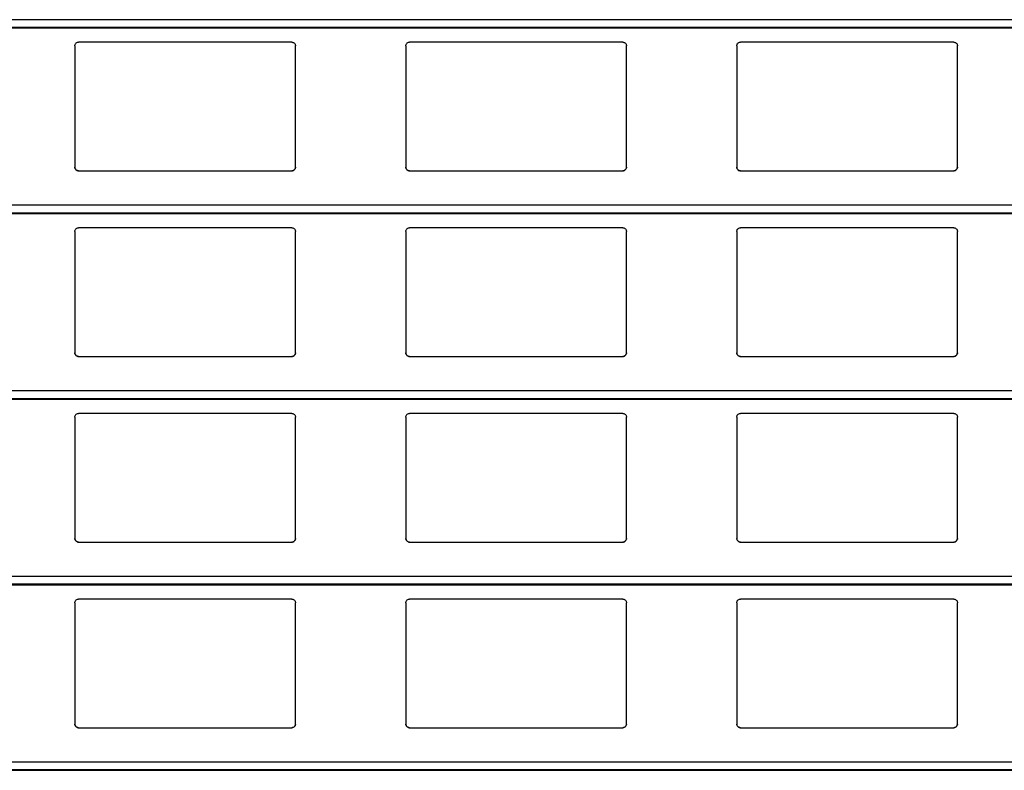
# Model space of a CAD drawing. Header units: millimetres. Extents: x 26 to 422, y 4 to 419.
# Tile 38 of 83: x 232.35 to 237.71, y 379.42 to 383.51. Entities that reach past the tile are written whole.
import ezdxf

# ---------------------------------------------------------------- set-up
doc = ezdxf.new("R2010")
doc.units = ezdxf.units.MM

msp = doc.modelspace()

# ---------------------------------------------------------------- linework, layer by layer
at = {"color": 8, "linetype": 'Continuous', "lineweight": 25}
for p, q in [((251.961, 383.5083), (210.8795, 383.5083)), ((251.961, 383.4661), (210.8795, 383.4661)), ((251.961, 382.4983), (210.8795, 382.4983)), ((251.961, 382.4561), (210.8795, 382.4561)), ((251.961, 381.4883), (210.8795, 381.4883)), ((251.961, 381.4461), (210.8795, 381.4461)), ((251.961, 380.4783), (210.8795, 380.4783)), ((251.961, 380.4361), (210.8795, 380.4361)), ((251.961, 379.4683), (210.8795, 379.4683)), ((251.961, 379.4261), (210.8795, 379.4261))]:
    msp.add_line(p, q, dxfattribs=at)
at = {"color": 7, "linetype": 'Continuous', "lineweight": 25}
for p, q in [((210.8795, 383.4642), (251.961, 383.4642)), ((233.8345, 383.3859), (232.6745, 383.3859)), ((235.6345, 383.3859), (234.4745, 383.3859)), ((237.4345, 383.3859), (236.2745, 383.3859)), ((232.6545, 383.3659), (232.6545, 382.7059)), ((233.8545, 382.7059), (233.8545, 383.3659)), ((234.4545, 383.3659), (234.4545, 382.7059)), ((235.6545, 382.7059), (235.6545, 383.3659)), ((236.2545, 383.3659), (236.2545, 382.7059)), ((237.4545, 382.7059), (237.4545, 383.3659)), ((232.6745, 382.6859), (233.8345, 382.6859)), ((234.4745, 382.6859), (235.6345, 382.6859)), ((236.2745, 382.6859), (237.4345, 382.6859)), ((210.8795, 382.4542), (251.961, 382.4542)), ((232.6545, 382.3559), (232.6545, 381.6959)), ((233.8345, 382.3759), (232.6745, 382.3759)), ((233.8545, 381.6959), (233.8545, 382.3559)), ((234.4545, 382.3559), (234.4545, 381.6959)), ((235.6345, 382.3759), (234.4745, 382.3759)), ((235.6545, 381.6959), (235.6545, 382.3559)), ((236.2545, 382.3559), (236.2545, 381.6959)), ((237.4345, 382.3759), (236.2745, 382.3759)), ((237.4545, 381.6959), (237.4545, 382.3559)), ((232.6745, 381.6759), (233.8345, 381.6759)), ((234.4745, 381.6759), (235.6345, 381.6759)), ((236.2745, 381.6759), (237.4345, 381.6759)), ((210.8795, 381.4442), (251.961, 381.4442)), ((232.6545, 381.3459), (232.6545, 380.6859)), ((233.8345, 381.3659), (232.6745, 381.3659)), ((233.8545, 380.6859), (233.8545, 381.3459)), ((234.4545, 381.3459), (234.4545, 380.6859)), ((235.6345, 381.3659), (234.4745, 381.3659)), ((235.6545, 380.6859), (235.6545, 381.3459)), ((236.2545, 381.3459), (236.2545, 380.6859)), ((237.4345, 381.3659), (236.2745, 381.3659)), ((237.4545, 380.6859), (237.4545, 381.3459)), ((232.6745, 380.6659), (233.8345, 380.6659)), ((234.4745, 380.6659), (235.6345, 380.6659)), ((236.2745, 380.6659), (237.4345, 380.6659)), ((210.8795, 380.4342), (251.961, 380.4342)), ((232.6545, 380.3359), (232.6545, 379.6759)), ((233.8345, 380.3559), (232.6745, 380.3559)), ((233.8545, 379.6759), (233.8545, 380.3359)), ((234.4545, 380.3359), (234.4545, 379.6759)), ((235.6345, 380.3559), (234.4745, 380.3559)), ((235.6545, 379.6759), (235.6545, 380.3359)), ((236.2545, 380.3359), (236.2545, 379.6759)), ((237.4345, 380.3559), (236.2745, 380.3559)), ((237.4545, 379.6759), (237.4545, 380.3359)), ((232.6745, 379.6559), (233.8345, 379.6559)), ((234.4745, 379.6559), (235.6345, 379.6559)), ((236.2745, 379.6559), (237.4345, 379.6559)), ((210.8795, 379.4242), (251.961, 379.4242))]:
    msp.add_line(p, q, dxfattribs=at)
for points, knots in [([(232.6545, 383.3659), (232.6547, 383.3684), (232.6552, 383.3732), (232.6592, 383.3796), (232.665, 383.384), (232.6705, 383.3858), (232.6736, 383.3859), (232.6745, 383.3859)], [0, 0, 0, 0, 0.241244, 0.482878, 0.713609, 0.923012, 1, 1, 1, 1]), ([(233.8345, 383.3859), (233.8366, 383.3858), (233.8408, 383.3854), (233.8464, 383.3824), (233.8509, 383.3779), (233.8539, 383.3722), (233.8543, 383.368), (233.8545, 383.3659)], [0, 0, 0, 0, 0.190919, 0.381654, 0.579802, 0.79539, 1, 1, 1, 1]), ([(234.4545, 383.3659), (234.4547, 383.3684), (234.4552, 383.3732), (234.4592, 383.3796), (234.465, 383.384), (234.4705, 383.3858), (234.4736, 383.3859), (234.4745, 383.3859)], [0, 0, 0, 0, 0.241289, 0.482944, 0.713584, 0.923005, 1, 1, 1, 1]), ([(235.6345, 383.3859), (235.6366, 383.3858), (235.6408, 383.3854), (235.6464, 383.3824), (235.6509, 383.3779), (235.6539, 383.3722), (235.6543, 383.368), (235.6545, 383.3659)], [0, 0, 0, 0, 0.190911, 0.381639, 0.579778, 0.795419, 1, 1, 1, 1]), ([(236.2545, 383.3659), (236.2547, 383.3684), (236.2552, 383.3732), (236.2592, 383.3796), (236.265, 383.384), (236.2705, 383.3858), (236.2736, 383.3859), (236.2745, 383.3859)], [0, 0, 0, 0, 0.2412556, 0.4828774, 0.7134854, 0.9230154, 1, 1, 1, 1]), ([(237.4345, 383.3859), (237.4366, 383.3858), (237.4408, 383.3854), (237.4464, 383.3824), (237.4509, 383.3779), (237.4539, 383.3722), (237.4543, 383.368), (237.4545, 383.3659)], [0, 0, 0, 0, 0.1910401, 0.3816266, 0.57985, 0.7954139, 1, 1, 1, 1]), ([(232.6745, 382.6859), (232.6723, 382.6862), (232.6679, 382.6866), (232.662, 382.6899), (232.6574, 382.6948), (232.6549, 382.7004), (232.6546, 382.7043), (232.6545, 382.7059)], [0, 0, 0, 0, 0.207867, 0.415739, 0.625974, 0.841703, 1, 1, 1, 1]), ([(232.6545, 382.7059), (232.6547, 382.7036), (232.6551, 382.6988), (232.6579, 382.6949), (232.6594, 382.6928)], [0, 0, 0, 0, 0.4846479, 1, 1, 1, 1]), ([(232.6594, 382.6928), (232.661, 382.6913), (232.6643, 382.6882), (232.6698, 382.6862), (232.6733, 382.686), (232.6745, 382.6859)], [0, 0, 0, 0, 0.396608, 0.79387, 1, 1, 1, 1]), ([(233.8545, 382.7059), (233.8542, 382.7037), (233.8538, 382.6991), (233.8502, 382.693), (233.8449, 382.6885), (233.8393, 382.6862), (233.8358, 382.686), (233.8345, 382.6859)], [0, 0, 0, 0, 0.221353, 0.442725, 0.662072, 0.876197, 1, 1, 1, 1]), ([(233.8345, 382.6859), (233.8366, 382.6862), (233.841, 382.6866), (233.8461, 382.6893), (233.8486, 382.6918), (233.8496, 382.6928)], [0, 0, 0, 0, 0.375765, 0.750951, 1, 1, 1, 1]), ([(233.8496, 382.6928), (233.8509, 382.6947), (233.8538, 382.6987), (233.8542, 382.7035), (233.8545, 382.7059)], [0, 0, 0, 0, 0.480418, 1, 1, 1, 1]), ([(234.4745, 382.6859), (234.4723, 382.6862), (234.4679, 382.6866), (234.462, 382.6899), (234.4574, 382.6948), (234.4549, 382.7004), (234.4546, 382.7043), (234.4545, 382.7059)], [0, 0, 0, 0, 0.207882, 0.415638, 0.625988, 0.841674, 1, 1, 1, 1]), ([(234.4545, 382.7059), (234.4547, 382.7036), (234.4551, 382.6988), (234.4579, 382.6949), (234.4594, 382.6928)], [0, 0, 0, 0, 0.4846479, 1, 1, 1, 1]), ([(234.4594, 382.6928), (234.461, 382.6913), (234.4643, 382.6882), (234.4698, 382.6862), (234.4733, 382.686), (234.4745, 382.6859)], [0, 0, 0, 0, 0.396845, 0.794133, 1, 1, 1, 1]), ([(235.6545, 382.7059), (235.6542, 382.7037), (235.6538, 382.6991), (235.6502, 382.693), (235.6449, 382.6885), (235.6393, 382.6862), (235.6358, 382.686), (235.6345, 382.6859)], [0, 0, 0, 0, 0.221353, 0.442725, 0.662072, 0.876197, 1, 1, 1, 1]), ([(235.6345, 382.6859), (235.6366, 382.6862), (235.641, 382.6866), (235.6461, 382.6893), (235.6486, 382.6918), (235.6496, 382.6928)], [0, 0, 0, 0, 0.375749, 0.751161, 1, 1, 1, 1]), ([(235.6496, 382.6928), (235.6509, 382.6947), (235.6538, 382.6987), (235.6542, 382.7035), (235.6545, 382.7059)], [0, 0, 0, 0, 0.480418, 1, 1, 1, 1]), ([(236.2745, 382.6859), (236.2723, 382.6862), (236.2679, 382.6866), (236.262, 382.6899), (236.2574, 382.6948), (236.2549, 382.7004), (236.2546, 382.7043), (236.2545, 382.7059)], [0, 0, 0, 0, 0.207854, 0.415715, 0.626038, 0.841695, 1, 1, 1, 1]), ([(236.2545, 382.7059), (236.2547, 382.7036), (236.2551, 382.6988), (236.2579, 382.6949), (236.2594, 382.6928)], [0, 0, 0, 0, 0.4846762, 1, 1, 1, 1]), ([(236.2594, 382.6928), (236.261, 382.6913), (236.2643, 382.6882), (236.2698, 382.6862), (236.2733, 382.686), (236.2745, 382.6859)], [0, 0, 0, 0, 0.396608, 0.79387, 1, 1, 1, 1]), ([(237.4545, 382.7059), (237.4542, 382.7037), (237.4538, 382.6991), (237.4502, 382.693), (237.4449, 382.6885), (237.4393, 382.6862), (237.4358, 382.686), (237.4345, 382.6859)], [0, 0, 0, 0, 0.2213308, 0.442754, 0.6619662, 0.876209, 1, 1, 1, 1]), ([(237.4345, 382.6859), (237.4366, 382.6862), (237.441, 382.6866), (237.4461, 382.6893), (237.4486, 382.6918), (237.4496, 382.6928)], [0, 0, 0, 0, 0.3760104, 0.7511683, 1, 1, 1, 1]), ([(237.4496, 382.6928), (237.4509, 382.6947), (237.4538, 382.6987), (237.4542, 382.7035), (237.4545, 382.7059)], [0, 0, 0, 0, 0.480389, 1, 1, 1, 1]), ([(232.6545, 382.3559), (232.6547, 382.3584), (232.6552, 382.3632), (232.6592, 382.3696), (232.665, 382.374), (232.6705, 382.3758), (232.6736, 382.3759), (232.6745, 382.3759)], [0, 0, 0, 0, 0.2412425, 0.4828754, 0.7136055, 0.9230073, 1, 1, 1, 1]), ([(233.8345, 382.3759), (233.8366, 382.3758), (233.8408, 382.3754), (233.8464, 382.3724), (233.8509, 382.3679), (233.8539, 382.3622), (233.8543, 382.358), (233.8545, 382.3559)], [0, 0, 0, 0, 0.190925, 0.381655, 0.579748, 0.79533, 1, 1, 1, 1]), ([(234.4545, 382.3559), (234.4547, 382.3584), (234.4552, 382.3632), (234.4592, 382.3696), (234.465, 382.374), (234.4705, 382.3758), (234.4736, 382.3759), (234.4745, 382.3759)], [0, 0, 0, 0, 0.241288, 0.482942, 0.71358, 0.923001, 1, 1, 1, 1]), ([(235.6345, 382.3759), (235.6366, 382.3758), (235.6408, 382.3754), (235.6464, 382.3724), (235.6509, 382.3679), (235.6539, 382.3622), (235.6543, 382.358), (235.6545, 382.3559)], [0, 0, 0, 0, 0.1909169, 0.381639, 0.5797241, 0.7953593, 1, 1, 1, 1]), ([(236.2545, 382.3559), (236.2547, 382.3584), (236.2552, 382.3632), (236.2592, 382.3696), (236.265, 382.374), (236.2705, 382.3758), (236.2736, 382.3759), (236.2745, 382.3759)], [0, 0, 0, 0, 0.2412545, 0.4828752, 0.7134821, 0.9230112, 1, 1, 1, 1]), ([(237.4345, 382.3759), (237.4366, 382.3758), (237.4408, 382.3754), (237.4464, 382.3724), (237.4509, 382.3679), (237.4539, 382.3622), (237.4543, 382.358), (237.4545, 382.3559)], [0, 0, 0, 0, 0.191046, 0.381627, 0.579796, 0.795354, 1, 1, 1, 1]), ([(232.6745, 381.6759), (232.6723, 381.6762), (232.6679, 381.6766), (232.662, 381.6799), (232.6574, 381.6848), (232.6549, 381.6904), (232.6546, 381.6943), (232.6545, 381.6959)], [0, 0, 0, 0, 0.207871, 0.415747, 0.62604, 0.841773, 1, 1, 1, 1]), ([(232.6545, 381.6959), (232.6547, 381.6936), (232.6551, 381.6888), (232.6579, 381.6849), (232.6594, 381.6828)], [0, 0, 0, 0, 0.484715, 1, 1, 1, 1]), ([(232.6594, 381.6828), (232.661, 381.6813), (232.6643, 381.6782), (232.6698, 381.6762), (232.6733, 381.676), (232.6745, 381.6759)], [0, 0, 0, 0, 0.39666, 0.793888, 1, 1, 1, 1]), ([(233.8545, 381.6959), (233.8542, 381.6937), (233.8538, 381.6891), (233.8502, 381.683), (233.8449, 381.6785), (233.8393, 381.6762), (233.8358, 381.676), (233.8345, 381.6759)], [0, 0, 0, 0, 0.221353, 0.442725, 0.662072, 0.876197, 1, 1, 1, 1]), ([(233.8345, 381.6759), (233.8366, 381.6762), (233.841, 381.6766), (233.8461, 381.6793), (233.8486, 381.6818), (233.8496, 381.6828)], [0, 0, 0, 0, 0.375741, 0.750967, 1, 1, 1, 1]), ([(233.8496, 381.6828), (233.8509, 381.6847), (233.8538, 381.6887), (233.8542, 381.6935), (233.8545, 381.6959)], [0, 0, 0, 0, 0.480493, 1, 1, 1, 1]), ([(234.4745, 381.6759), (234.4723, 381.6762), (234.4679, 381.6766), (234.462, 381.6799), (234.4574, 381.6848), (234.4549, 381.6904), (234.4546, 381.6943), (234.4545, 381.6959)], [0, 0, 0, 0, 0.207886, 0.415645, 0.626055, 0.841744, 1, 1, 1, 1]), ([(234.4545, 381.6959), (234.4547, 381.6936), (234.4551, 381.6888), (234.4579, 381.6849), (234.4594, 381.6828)], [0, 0, 0, 0, 0.484715, 1, 1, 1, 1]), ([(234.4594, 381.6828), (234.461, 381.6813), (234.4643, 381.6782), (234.4698, 381.6762), (234.4733, 381.676), (234.4745, 381.6759)], [0, 0, 0, 0, 0.396897, 0.794151, 1, 1, 1, 1]), ([(235.6545, 381.6959), (235.6542, 381.6937), (235.6538, 381.6891), (235.6502, 381.683), (235.6449, 381.6785), (235.6393, 381.6762), (235.6358, 381.676), (235.6345, 381.6759)], [0, 0, 0, 0, 0.221353, 0.442725, 0.662072, 0.876197, 1, 1, 1, 1]), ([(235.6345, 381.6759), (235.6366, 381.6762), (235.641, 381.6766), (235.6461, 381.6793), (235.6486, 381.6818), (235.6496, 381.6828)], [0, 0, 0, 0, 0.375725, 0.751177, 1, 1, 1, 1]), ([(235.6496, 381.6828), (235.6509, 381.6847), (235.6538, 381.6887), (235.6542, 381.6935), (235.6545, 381.6959)], [0, 0, 0, 0, 0.480493, 1, 1, 1, 1]), ([(236.2745, 381.6759), (236.2723, 381.6762), (236.2679, 381.6766), (236.262, 381.6799), (236.2574, 381.6848), (236.2549, 381.6904), (236.2546, 381.6943), (236.2545, 381.6959)], [0, 0, 0, 0, 0.207858, 0.415722, 0.626104, 0.841765, 1, 1, 1, 1]), ([(236.2545, 381.6959), (236.2547, 381.6936), (236.2551, 381.6888), (236.2579, 381.6849), (236.2594, 381.6828)], [0, 0, 0, 0, 0.484743, 1, 1, 1, 1]), ([(236.2594, 381.6828), (236.261, 381.6813), (236.2643, 381.6782), (236.2698, 381.6762), (236.2733, 381.676), (236.2745, 381.6759)], [0, 0, 0, 0, 0.39666, 0.793888, 1, 1, 1, 1]), ([(237.4545, 381.6959), (237.4542, 381.6937), (237.4538, 381.6891), (237.4502, 381.683), (237.4449, 381.6785), (237.4393, 381.6762), (237.4358, 381.676), (237.4345, 381.6759)], [0, 0, 0, 0, 0.2213308, 0.442754, 0.6619662, 0.876209, 1, 1, 1, 1]), ([(237.4345, 381.6759), (237.4366, 381.6762), (237.441, 381.6766), (237.4461, 381.6793), (237.4486, 381.6818), (237.4496, 381.6828)], [0, 0, 0, 0, 0.375986, 0.751184, 1, 1, 1, 1]), ([(237.4496, 381.6828), (237.4509, 381.6847), (237.4538, 381.6887), (237.4542, 381.6935), (237.4545, 381.6959)], [0, 0, 0, 0, 0.480465, 1, 1, 1, 1]), ([(232.6545, 381.3459), (232.6547, 381.3484), (232.6552, 381.3532), (232.6592, 381.3596), (232.665, 381.364), (232.6705, 381.3658), (232.6736, 381.3659), (232.6745, 381.3659)], [0, 0, 0, 0, 0.241237, 0.482865, 0.713633, 0.923009, 1, 1, 1, 1]), ([(233.8345, 381.3659), (233.8366, 381.3658), (233.8408, 381.3654), (233.8464, 381.3624), (233.8509, 381.3579), (233.8539, 381.3522), (233.8543, 381.348), (233.8545, 381.3459)], [0, 0, 0, 0, 0.190922, 0.381616, 0.579755, 0.795334, 1, 1, 1, 1]), ([(234.4545, 381.3459), (234.4547, 381.3484), (234.4552, 381.3532), (234.4592, 381.3596), (234.465, 381.364), (234.4705, 381.3658), (234.4736, 381.3659), (234.4745, 381.3659)], [0, 0, 0, 0, 0.241283, 0.482931, 0.713608, 0.923002, 1, 1, 1, 1]), ([(235.6345, 381.3659), (235.6366, 381.3658), (235.6408, 381.3654), (235.6464, 381.3624), (235.6509, 381.3579), (235.6539, 381.3522), (235.6543, 381.348), (235.6545, 381.3459)], [0, 0, 0, 0, 0.190914, 0.381601, 0.579731, 0.795363, 1, 1, 1, 1]), ([(236.2545, 381.3459), (236.2547, 381.3484), (236.2552, 381.3532), (236.2592, 381.3596), (236.265, 381.364), (236.2705, 381.3658), (236.2736, 381.3659), (236.2745, 381.3659)], [0, 0, 0, 0, 0.2412493, 0.4828649, 0.7135093, 0.9230129, 1, 1, 1, 1]), ([(237.4345, 381.3659), (237.4366, 381.3658), (237.4408, 381.3654), (237.4464, 381.3624), (237.4509, 381.3579), (237.4539, 381.3522), (237.4543, 381.348), (237.4545, 381.3459)], [0, 0, 0, 0, 0.191043, 0.381589, 0.579803, 0.795357, 1, 1, 1, 1]), ([(232.6745, 380.6659), (232.6723, 380.6662), (232.6679, 380.6666), (232.662, 380.6699), (232.6574, 380.6748), (232.6549, 380.6804), (232.6546, 380.6843), (232.6545, 380.6859)], [0, 0, 0, 0, 0.207878, 0.415726, 0.626027, 0.841768, 1, 1, 1, 1]), ([(232.6545, 380.6859), (232.6547, 380.6836), (232.6551, 380.6788), (232.6579, 380.6749), (232.6594, 380.6728)], [0, 0, 0, 0, 0.4845669, 1, 1, 1, 1]), ([(232.6594, 380.6728), (232.661, 380.6713), (232.6643, 380.6682), (232.6698, 380.6662), (232.6733, 380.666), (232.6745, 380.6659)], [0, 0, 0, 0, 0.396665, 0.793898, 1, 1, 1, 1]), ([(233.8545, 380.6859), (233.8542, 380.6837), (233.8538, 380.6791), (233.8502, 380.673), (233.8449, 380.6685), (233.8393, 380.6662), (233.8358, 380.666), (233.8345, 380.6659)], [0, 0, 0, 0, 0.221359, 0.442737, 0.66209, 0.876193, 1, 1, 1, 1]), ([(233.8345, 380.6659), (233.8366, 380.6662), (233.841, 380.6666), (233.8461, 380.6693), (233.8486, 380.6718), (233.8496, 380.6728)], [0, 0, 0, 0, 0.375765, 0.750951, 1, 1, 1, 1]), ([(233.8496, 380.6728), (233.8509, 380.6747), (233.8538, 380.6787), (233.8542, 380.6835), (233.8545, 380.6859)], [0, 0, 0, 0, 0.480493, 1, 1, 1, 1]), ([(234.4745, 380.6659), (234.4723, 380.6662), (234.4679, 380.6666), (234.462, 380.6699), (234.4574, 380.6748), (234.4549, 380.6804), (234.4546, 380.6843), (234.4545, 380.6859)], [0, 0, 0, 0, 0.207893, 0.415625, 0.626041, 0.841738, 1, 1, 1, 1]), ([(234.4545, 380.6859), (234.4547, 380.6836), (234.4551, 380.6788), (234.4579, 380.6749), (234.4594, 380.6728)], [0, 0, 0, 0, 0.4845669, 1, 1, 1, 1]), ([(234.4594, 380.6728), (234.461, 380.6713), (234.4643, 380.6682), (234.4698, 380.6662), (234.4733, 380.666), (234.4745, 380.6659)], [0, 0, 0, 0, 0.396902, 0.79416, 1, 1, 1, 1]), ([(235.6545, 380.6859), (235.6542, 380.6837), (235.6538, 380.6791), (235.6502, 380.673), (235.6449, 380.6685), (235.6393, 380.6662), (235.6358, 380.666), (235.6345, 380.6659)], [0, 0, 0, 0, 0.221359, 0.442737, 0.66209, 0.876193, 1, 1, 1, 1]), ([(235.6345, 380.6659), (235.6366, 380.6662), (235.641, 380.6666), (235.6461, 380.6693), (235.6486, 380.6718), (235.6496, 380.6728)], [0, 0, 0, 0, 0.375749, 0.751161, 1, 1, 1, 1]), ([(235.6496, 380.6728), (235.6509, 380.6747), (235.6538, 380.6787), (235.6542, 380.6835), (235.6545, 380.6859)], [0, 0, 0, 0, 0.480493, 1, 1, 1, 1]), ([(236.2745, 380.6659), (236.2723, 380.6662), (236.2679, 380.6666), (236.262, 380.6699), (236.2574, 380.6748), (236.2549, 380.6804), (236.2546, 380.6843), (236.2545, 380.6859)], [0, 0, 0, 0, 0.207866, 0.415702, 0.62609, 0.841759, 1, 1, 1, 1]), ([(236.2545, 380.6859), (236.2547, 380.6836), (236.2551, 380.6788), (236.2579, 380.6749), (236.2594, 380.6728)], [0, 0, 0, 0, 0.484595, 1, 1, 1, 1]), ([(236.2594, 380.6728), (236.261, 380.6713), (236.2643, 380.6682), (236.2698, 380.6662), (236.2733, 380.666), (236.2745, 380.6659)], [0, 0, 0, 0, 0.396665, 0.793898, 1, 1, 1, 1]), ([(237.4545, 380.6859), (237.4542, 380.6837), (237.4538, 380.6791), (237.4502, 380.673), (237.4449, 380.6685), (237.4393, 380.6662), (237.4358, 380.666), (237.4345, 380.6659)], [0, 0, 0, 0, 0.2213367, 0.4427659, 0.661984, 0.8762057, 1, 1, 1, 1]), ([(237.4345, 380.6659), (237.4366, 380.6662), (237.441, 380.6666), (237.4461, 380.6693), (237.4486, 380.6718), (237.4496, 380.6728)], [0, 0, 0, 0, 0.3760104, 0.7511683, 1, 1, 1, 1]), ([(237.4496, 380.6728), (237.4509, 380.6747), (237.4538, 380.6787), (237.4542, 380.6835), (237.4545, 380.6859)], [0, 0, 0, 0, 0.480465, 1, 1, 1, 1]), ([(232.6545, 380.3359), (232.6547, 380.3384), (232.6552, 380.3432), (232.6592, 380.3496), (232.665, 380.354), (232.6705, 380.3558), (232.6736, 380.3559), (232.6745, 380.3559)], [0, 0, 0, 0, 0.241251, 0.482835, 0.713616, 0.923005, 1, 1, 1, 1]), ([(233.8345, 380.3559), (233.8366, 380.3558), (233.8408, 380.3554), (233.8464, 380.3524), (233.8509, 380.3479), (233.8539, 380.3422), (233.8543, 380.338), (233.8545, 380.3359)], [0, 0, 0, 0, 0.190919, 0.381654, 0.579802, 0.79539, 1, 1, 1, 1]), ([(234.4545, 380.3359), (234.4547, 380.3384), (234.4552, 380.3432), (234.4592, 380.3496), (234.465, 380.354), (234.4705, 380.3558), (234.4736, 380.3559), (234.4745, 380.3559)], [0, 0, 0, 0, 0.241297, 0.482902, 0.713591, 0.922998, 1, 1, 1, 1]), ([(235.6345, 380.3559), (235.6366, 380.3558), (235.6408, 380.3554), (235.6464, 380.3524), (235.6509, 380.3479), (235.6539, 380.3422), (235.6543, 380.338), (235.6545, 380.3359)], [0, 0, 0, 0, 0.190911, 0.381639, 0.579778, 0.795419, 1, 1, 1, 1]), ([(236.2545, 380.3359), (236.2547, 380.3384), (236.2552, 380.3432), (236.2592, 380.3496), (236.265, 380.354), (236.2705, 380.3558), (236.2736, 380.3559), (236.2745, 380.3559)], [0, 0, 0, 0, 0.241263, 0.482835, 0.713493, 0.923008, 1, 1, 1, 1]), ([(237.4345, 380.3559), (237.4366, 380.3558), (237.4408, 380.3554), (237.4464, 380.3524), (237.4509, 380.3479), (237.4539, 380.3422), (237.4543, 380.338), (237.4545, 380.3359)], [0, 0, 0, 0, 0.1910401, 0.3816266, 0.57985, 0.7954139, 1, 1, 1, 1]), ([(232.6745, 379.6559), (232.6723, 379.6562), (232.6679, 379.6566), (232.662, 379.6599), (232.6574, 379.6648), (232.6549, 379.6704), (232.6546, 379.6743), (232.6545, 379.6759)], [0, 0, 0, 0, 0.207867, 0.415739, 0.625974, 0.841703, 1, 1, 1, 1]), ([(232.6545, 379.6759), (232.6547, 379.6736), (232.6551, 379.6688), (232.6579, 379.6649), (232.6594, 379.6628)], [0, 0, 0, 0, 0.4846479, 1, 1, 1, 1]), ([(233.8545, 379.6759), (233.8542, 379.6737), (233.8538, 379.6691), (233.8502, 379.663), (233.8449, 379.6585), (233.8393, 379.6562), (233.8358, 379.656), (233.8345, 379.6559)], [0, 0, 0, 0, 0.221348, 0.442716, 0.662107, 0.876199, 1, 1, 1, 1]), ([(233.8496, 379.6628), (233.8509, 379.6647), (233.8538, 379.6687), (233.8542, 379.6735), (233.8545, 379.6759)], [0, 0, 0, 0, 0.480418, 1, 1, 1, 1]), ([(234.4745, 379.6559), (234.4723, 379.6562), (234.4679, 379.6566), (234.462, 379.6599), (234.4574, 379.6648), (234.4549, 379.6704), (234.4546, 379.6743), (234.4545, 379.6759)], [0, 0, 0, 0, 0.207882, 0.415638, 0.625988, 0.841674, 1, 1, 1, 1]), ([(234.4545, 379.6759), (234.4547, 379.6736), (234.4551, 379.6688), (234.4579, 379.6649), (234.4594, 379.6628)], [0, 0, 0, 0, 0.4846479, 1, 1, 1, 1]), ([(235.6545, 379.6759), (235.6542, 379.6737), (235.6538, 379.6691), (235.6502, 379.663), (235.6449, 379.6585), (235.6393, 379.6562), (235.6358, 379.656), (235.6345, 379.6559)], [0, 0, 0, 0, 0.221348, 0.442716, 0.662107, 0.876199, 1, 1, 1, 1]), ([(235.6496, 379.6628), (235.6509, 379.6647), (235.6538, 379.6687), (235.6542, 379.6735), (235.6545, 379.6759)], [0, 0, 0, 0, 0.480418, 1, 1, 1, 1]), ([(236.2745, 379.6559), (236.2723, 379.6562), (236.2679, 379.6566), (236.262, 379.6599), (236.2574, 379.6648), (236.2549, 379.6704), (236.2546, 379.6743), (236.2545, 379.6759)], [0, 0, 0, 0, 0.207854, 0.415715, 0.626038, 0.841695, 1, 1, 1, 1]), ([(236.2545, 379.6759), (236.2547, 379.6736), (236.2551, 379.6688), (236.2579, 379.6649), (236.2594, 379.6628)], [0, 0, 0, 0, 0.4846762, 1, 1, 1, 1]), ([(237.4545, 379.6759), (237.4542, 379.6737), (237.4538, 379.6691), (237.4502, 379.663), (237.4449, 379.6585), (237.4393, 379.6562), (237.4358, 379.656), (237.4345, 379.6559)], [0, 0, 0, 0, 0.221326, 0.442744, 0.662, 0.876212, 1, 1, 1, 1]), ([(237.4496, 379.6628), (237.4509, 379.6647), (237.4538, 379.6687), (237.4542, 379.6735), (237.4545, 379.6759)], [0, 0, 0, 0, 0.480389, 1, 1, 1, 1]), ([(232.6594, 379.6628), (232.661, 379.6613), (232.6643, 379.6582), (232.6698, 379.6562), (232.6733, 379.656), (232.6745, 379.6559)], [0, 0, 0, 0, 0.396608, 0.79387, 1, 1, 1, 1]), ([(233.8345, 379.6559), (233.8366, 379.6562), (233.841, 379.6566), (233.8461, 379.6593), (233.8486, 379.6618), (233.8496, 379.6628)], [0, 0, 0, 0, 0.375765, 0.750951, 1, 1, 1, 1]), ([(234.4594, 379.6628), (234.461, 379.6613), (234.4643, 379.6582), (234.4698, 379.6562), (234.4733, 379.656), (234.4745, 379.6559)], [0, 0, 0, 0, 0.396845, 0.794133, 1, 1, 1, 1]), ([(235.6345, 379.6559), (235.6366, 379.6562), (235.641, 379.6566), (235.6461, 379.6593), (235.6486, 379.6618), (235.6496, 379.6628)], [0, 0, 0, 0, 0.375749, 0.751161, 1, 1, 1, 1]), ([(236.2594, 379.6628), (236.261, 379.6613), (236.2643, 379.6582), (236.2698, 379.6562), (236.2733, 379.656), (236.2745, 379.6559)], [0, 0, 0, 0, 0.396608, 0.79387, 1, 1, 1, 1]), ([(237.4345, 379.6559), (237.4366, 379.6562), (237.441, 379.6566), (237.4461, 379.6593), (237.4486, 379.6618), (237.4496, 379.6628)], [0, 0, 0, 0, 0.3760104, 0.7511683, 1, 1, 1, 1])]:
    msp.add_open_spline(points, degree=3, knots=knots, dxfattribs=at)

doc.saveas('drawing.dxf')
